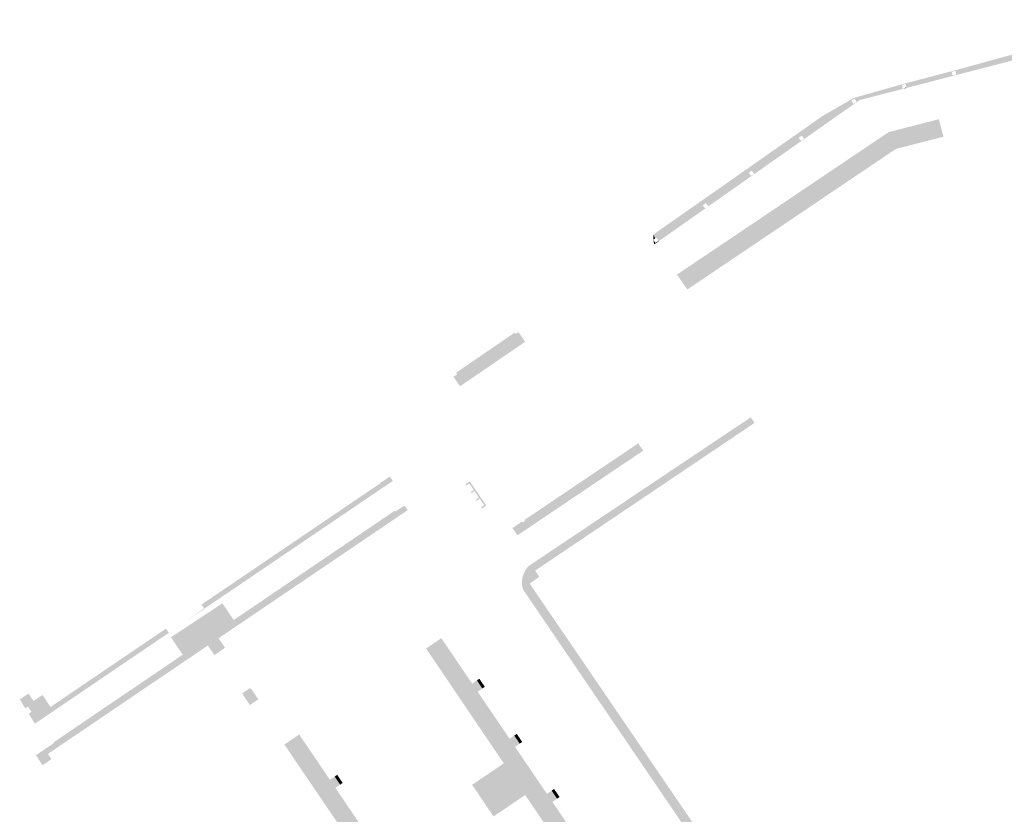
# Model space of a CAD drawing. Header units: inches. Extents: x 83219 to 84793, y 445831 to 447244.
# Tile 13 of 17: x 83921 to 84154, y 446695 to 446883. Entities that reach past the tile are written whole.
import ezdxf

# ---------------------------------------------------------------- set-up
doc = ezdxf.new("R2010")
doc.units = ezdxf.units.IN
doc.header["$MEASUREMENT"] = 0

msp = doc.modelspace()

# ---------------------------------------------------------------- hatches: boundary and pattern name
for points in [[(84160.1, 446875.99), (84165.05, 446877.95), (84178.97, 446883.22), (84179.77, 446879.64), (84177.62, 446879.08), (84142.77, 446870.04), (84142.74, 446870.16), (84143.05, 446870.24), (84142.87, 446871.1), (84142.51, 446871.01), (84142.48, 446871.15), (84160.1, 446875.99)], [(84142.48, 446871.15), (84142.51, 446871.01), (84141.98, 446870.87), (84142.16, 446870.01), (84142.74, 446870.16), (84142.77, 446870.04), (84131.28, 446867.05), (84131.04, 446868.01), (84130.6, 446867.88), (84130.57, 446868.02), (84142.48, 446871.15)], [(84130.57, 446868.02), (84130.6, 446867.88), (84130.18, 446867.76), (84130.38, 446866.93), (84130.82, 446867.05), (84130.85, 446866.94), (84120.19, 446864.18), (84119.25, 446863.51), (84119.22, 446863.62), (84119.46, 446863.79), (84119.02, 446864.38), (84118.93, 446864.73), (84130.57, 446868.02)], [(84131.28, 446867.05), (84130.85, 446866.94), (84130.82, 446867.05), (84131.25, 446867.16), (84131.28, 446867.05)], [(84118.93, 446864.73), (84118.99, 446864.51), (84118.22, 446864), (84118.73, 446863.27), (84119.22, 446863.62), (84119.25, 446863.51), (84112.61, 446858.86), (84111.48, 446860.48), (84118.93, 446864.73)], [(84140.03, 446855.51), (84128.78, 446852.62), (84079.38, 446819.32), (84076.93, 446822.84), (84127.02, 446856.57), (84138.94, 446859.65), (84140.03, 446855.51), (84140.03, 446855.51)], [(84111.48, 446860.48), (84112.61, 446858.86), (84106.68, 446854.69), (84106.62, 446854.78), (84107, 446855.05), (84106.49, 446855.75), (84106.11, 446855.5), (84105.54, 446856.31), (84111.48, 446860.48)], [(84106.68, 446854.69), (84095.24, 446846.66), (84094.66, 446847.46), (84094.39, 446847.27), (84093.82, 446848.08), (84105.54, 446856.31), (84106.11, 446855.5), (84105.75, 446855.24), (84106.29, 446854.54), (84106.62, 446854.78), (84106.68, 446854.69)], [(84085.95, 446842.56), (84093.82, 446848.08), (84094.39, 446847.27), (84093.93, 446846.94), (84094.44, 446846.24), (84094.9, 446846.54), (84094.96, 446846.46), (84084.35, 446839.01), (84083.77, 446839.8), (84083.28, 446839.46), (84082.8, 446840.36), (84085.95, 446842.56)], [(84082.8, 446840.36), (84083.28, 446839.46), (84083.04, 446839.3), (84083.55, 446838.56), (84083.71, 446838.67), (84083.75, 446838.58), (84072.63, 446830.78), (84072.04, 446831.61), (84071.79, 446831.43), (84071.31, 446832.32), (84079.52, 446838.06), (84082.8, 446840.36)], [(84071.31, 446832.32), (84071.79, 446831.43), (84071.31, 446831.08), (84071.31, 446832.32)], [(84071.54, 446830.01), (84071.31, 446831.08), (84071.83, 446830.36), (84072.22, 446830.62), (84072.27, 446830.52), (84071.54, 446830.01)], [(84072.58, 446830.86), (84072.63, 446830.78), (84072.27, 446830.52), (84072.22, 446830.62), (84072.58, 446830.86)], [(84038.48, 446809.09), (84038.68, 446808.78), (84039.39, 446809.24), (84040.98, 446806.93), (84025.56, 446796.38), (84024.01, 446798.64), (84024.88, 446799.23), (84024.64, 446799.59), (84038.48, 446809.09), (84038.48, 446809.09)], [(84095.29, 446787.72), (84043.39, 446752.76), (84043.82, 446752.05), (84044.3, 446751.25), (84042.12, 446749.7), (84042.25, 446749.39), (84040.48, 446748.26), (84040.35, 446748.75), (84040.26, 446749.25), (84040.22, 446749.76), (84040.23, 446750.26), (84040.29, 446750.77), (84040.39, 446751.27), (84040.51, 446751.69), (84040.67, 446752.11), (84040.87, 446752.51), (84041.09, 446752.89), (84041.35, 446753.26), (84041.63, 446753.6), (84041.95, 446753.92), (84094.41, 446789.05), (84095.29, 446787.72), (84095.29, 446787.72)], [(84037.98, 446762.82), (84040.23, 446764.34), (84040.38, 446764.12), (84040.94, 446764.5), (84040.8, 446764.72), (84067.75, 446782.87), (84068.92, 446781.14), (84039.15, 446761.09), (84037.98, 446762.82)], [(84006.7, 446771.98), (83960.82, 446740.86), (83964.95, 446743.84), (83964.34, 446744.69), (83968.2, 446747.31), (83971.73, 446749.7), (84006.76, 446773.47), (84006.72, 446773.52), (84008.99, 446775.03), (84009.65, 446773.95), (84006.7, 446771.98), (84006.7, 446771.98)], [(84027.87, 446773.89), (84031.8, 446768.14), (84030.76, 446767.45), (84030.55, 446767.76), (84031.27, 446768.24), (84030.21, 446769.78), (84029.49, 446769.3), (84029.32, 446769.55), (84030.03, 446770.04), (84028.99, 446771.57), (84028.27, 446771.08), (84028.1, 446771.33), (84028.83, 446771.82), (84027.77, 446773.37), (84027.04, 446772.87), (84026.84, 446773.18), (84027.87, 446773.89)], [(84013.2, 446767.08), (83968.41, 446736.72), (83969.94, 446734.47), (83967.41, 446732.74), (83965.87, 446735), (83927.99, 446709.32), (83928.83, 446708.08), (83926.74, 446706.66), (83925.17, 446709.01), (83929.45, 446711.93), (83929.36, 446712.07), (83959.91, 446732.82), (83957.13, 446736.95), (83969.3, 446744.98), (83971.99, 446741.03), (84010.09, 446766.91), (84010.23, 446766.71), (84012.37, 446768.14), (84013.2, 446767.08), (84013.2, 446767.08)], [(84042.25, 446749.39), (84085.64, 446685.74), (84085.23, 446685.49), (84084.12, 446684.81), (84081.92, 446687.58), (84080.42, 446689.56), (84040.48, 446748.26), (84042.25, 446749.39), (84042.25, 446749.39)], [(83956.65, 446738.03), (83925.91, 446717.16), (83925.36, 446718.1), (83926.53, 446718.88), (83924.57, 446721.85), (83926.72, 446723.28), (83928.6, 446720.44), (83955.95, 446739), (83956.65, 446738.03), (83956.65, 446738.03)], [(84039.7, 446711.76), (84038.59, 446711.01), (84046.14, 446699.87), (84047.25, 446700.62), (84047.83, 446699.76), (84048.55, 446698.71), (84047.44, 446697.96), (84054.99, 446686.82), (84056.14, 446687.6), (84057.44, 446685.69), (84056.29, 446684.91), (84056.89, 446684.02), (84053.27, 446681.55), (84051.58, 446684.03), (84049.33, 446687.33), (84040.99, 446699.57), (84033.5, 446694.51), (84028.43, 446702.01), (84035.93, 446707.08), (84024.53, 446723.93), (84021.03, 446729.12), (84017.53, 446734.29), (84021.14, 446736.74), (84028.44, 446725.97), (84029.56, 446726.73), (84030.21, 446725.76), (84030.85, 446724.82), (84029.74, 446724.06), (84037.3, 446712.91), (84038.41, 446713.67), (84039.09, 446712.67), (84039.7, 446711.76), (84039.7, 446711.76)], [(84030.15, 446727.13), (84031.44, 446725.22), (84030.85, 446724.82), (84030.21, 446725.76), (84029.56, 446726.73), (84030.15, 446727.13), (84030.15, 446727.13)], [(83976.24, 446724.58), (83977.7, 446722.42), (83977.72, 446722.41), (83977.73, 446722.4), (83977.75, 446722.38), (83977.76, 446722.37), (83977.78, 446722.36), (83977.8, 446722.36), (83977.82, 446722.35), (83977.84, 446722.35), (83977.85, 446722.34), (83977.87, 446722.34), (83977.89, 446722.34), (83977.91, 446722.35), (83977.93, 446722.35), (83977.95, 446722.36), (83977.96, 446722.36), (83977.98, 446722.37), (83975.65, 446720.79), (83975.66, 446720.81), (83975.68, 446720.82), (83975.69, 446720.84), (83975.7, 446720.85), (83975.71, 446720.87), (83975.71, 446720.89), (83975.72, 446720.9), (83975.72, 446720.92), (83975.73, 446720.94), (83975.73, 446720.96), (83975.73, 446720.98), (83975.73, 446721), (83975.72, 446721.02), (83975.72, 446721.04), (83975.71, 446721.05), (83975.7, 446721.07), (83974.24, 446723.22), (83974.28, 446723.25), (83974, 446723.67), (83975.92, 446724.97), (83976.2, 446724.55), (83976.24, 446724.58), (83976.24, 446724.58)], [(83924.57, 446721.85), (83926.53, 446718.88), (83925.36, 446718.1), (83925.91, 446717.16), (83924.93, 446716.49), (83923.45, 446718.85), (83924.1, 446719.29), (83923.28, 446720.54), (83922.65, 446720.12), (83921.32, 446722.24), (83923.4, 446723.62), (83924.06, 446722.61), (83924.57, 446721.85)], [(84006.02, 446689.02), (84004.9, 446688.25), (84012.47, 446677.08), (84013.59, 446677.84), (84014.89, 446675.93), (84013.77, 446675.17), (84021.32, 446664.03), (84022.44, 446664.78), (84023.73, 446662.87), (84022.62, 446662.11), (84023.13, 446661.33), (84019.5, 446658.86), (84017.83, 446661.35), (84009.56, 446673.71), (84003.58, 446682.65), (83993.6, 446675.84), (83988.02, 446684.09), (83993.25, 446687.66), (83998, 446690.9), (83992.57, 446698.89), (83983.98, 446711.55), (83987.49, 446713.93), (83989.19, 446711.42), (83994.76, 446703.2), (83995.89, 446703.97), (83997.19, 446702.05), (83996.06, 446701.29), (84003.6, 446690.16), (84004.73, 446690.93), (84006.02, 446689.02), (84006.02, 446689.02)], [(84039, 446714.07), (84040.29, 446712.16), (84039.7, 446711.76), (84039.09, 446712.67), (84038.41, 446713.67), (84039, 446714.07), (84039, 446714.07)], [(83996.48, 446704.37), (83997.78, 446702.45), (83997.19, 446702.05), (83995.89, 446703.97), (83996.48, 446704.37), (83996.48, 446704.37)], [(84047.84, 446701.02), (84049.14, 446699.11), (84048.55, 446698.71), (84047.83, 446699.76), (84047.25, 446700.62), (84047.84, 446701.02), (84047.84, 446701.02)]]:
    msp.add_hatch(color=256).paths.add_polyline_path(points, flags=0)

doc.saveas('drawing.dxf')
